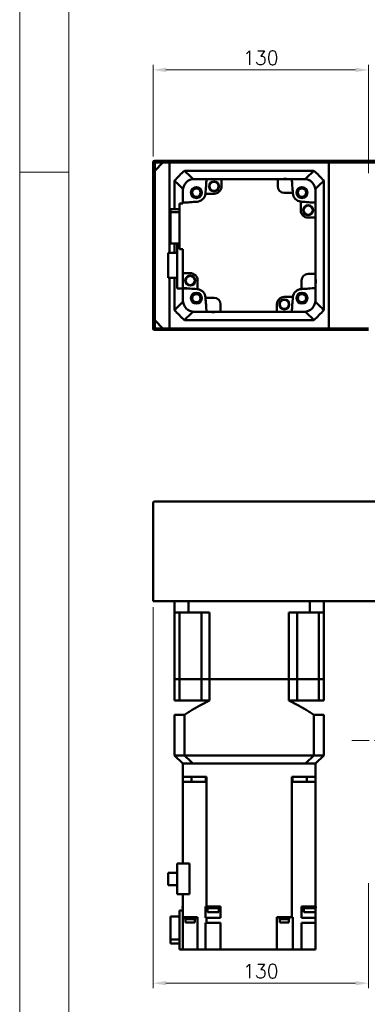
# Model space of a CAD drawing. Header units: millimetres. Extents: x 46891 to 51038, y 6223 to 10291.
# Tile 2 of 8: x 48547 to 48756, y 8908 to 9502. Entities that reach past the tile are written whole.
import ezdxf

# ---------------------------------------------------------------- set-up
doc = ezdxf.new("R2010")
doc.units = ezdxf.units.MM
doc.header["$LTSCALE"] = 0.5
doc.linetypes.add('CENTER', pattern=[50.8, 31.75, -6.35, 6.35, -6.35])
doc.layers.get('0').update_dxf_attribs({"lineweight": 20})
doc.layers.add('1', color=1, linetype='CENTER', lineweight=13)
doc.layers.add('외형선(ISO)', color=7, linetype='Continuous', lineweight=50)
doc.styles.add('DSR TEXT', font='romans.shx', dxfattribs={"bigfont": 'whgtxt.shx'})
doc.styles.get("Standard").update_dxf_attribs({"font": 'romans.shx', "bigfont": 'whgtxt.shx'})
doc.dimstyles.new('DSR', dxfattribs={"dimscale": 2, "dimtxt": 3, "dimasz": 3, "dimexe": 0.5, "dimexo": 0.5, "dimgap": 0.5, "dimtad": 1, "dimdsep": 46, "dimtxsty": 'Standard', "dimcen": 2.5, "dimclrd": 4, "dimclre": 4, "dimclrt": 2, "dimadec": 0, "dimazin": 2, "dimtfac": 1, "dimtmove": 0, "dimatfit": 3, "dimfxl": 0, "dimlwd": -1, "dimlwe": -1, "dimarcsym": 0})

# ---------------------------------------------------------------- blocks, each defined once
blk = doc.blocks.new('A$C1C1952E1')
at = {"color": 1}
blk.add_lwpolyline([(0, 0), (420, 0), (420, 297), (0, 297)], close=True, dxfattribs=at)
at = {"color": 3}
blk.add_lwpolyline([(5, 5), (415, 5), (415, 292), (5, 292)], close=True, dxfattribs=at)
blk = doc.blocks.new('*D81')
at = {"color": 1, "linetype": 'ByBlock'}
for p, q in [((48627.09, 9419.41), (48627.09, 9474.57)), ((48749.29, 9471.57), (48634.89, 9471.57)), ((48757.09, 9409.41), (48757.09, 9474.57))]:
    blk.add_line(p, q, dxfattribs=at)
at = {"color": 1}
for points in [[(48634.89, 9472.87), (48634.89, 9470.27), (48627.09, 9471.57)], [(48749.29, 9472.87), (48749.29, 9470.27), (48757.09, 9471.57)]]:
    blk.add_solid(points, dxfattribs=at)
at = {"layer": 'Defpoints', "color": 0}
for p in [(48627.09, 9471.57), (48627.09, 9415.81), (48757.09, 9405.81)]:
    blk.add_point(p, dxfattribs=at)
at = {"color": 3, "insert": (48692.09, 9478.77), "char_height": 8.4, "attachment_point": 5, "style": 'DSR TEXT'}
blk.add_mtext('130', dxfattribs=at)
blk = doc.blocks.new('*D95')
at = {"color": 1, "linetype": 'ByBlock'}
for p, q in [((48627.09, 9147.86), (48627.09, 8918.15)), ((48757.09, 8981.36), (48757.09, 8918.15)), ((48749.29, 8921.15), (48634.89, 8921.15))]:
    blk.add_line(p, q, dxfattribs=at)
at = {"color": 1}
for points in [[(48634.89, 8922.45), (48634.89, 8919.85), (48627.09, 8921.15)], [(48749.29, 8922.45), (48749.29, 8919.85), (48757.09, 8921.15)]]:
    blk.add_solid(points, dxfattribs=at)
at = {"layer": 'Defpoints', "color": 0}
for p in [(48627.09, 9151.46), (48757.09, 8984.96), (48627.09, 8921.15)]:
    blk.add_point(p, dxfattribs=at)
at = {"color": 3, "insert": (48692.09, 8928.35), "char_height": 8.4, "attachment_point": 5, "style": 'DSR TEXT'}
blk.add_mtext('130', dxfattribs=at)

msp = doc.modelspace()

# ---------------------------------------------------------------- linework, layer by layer
at = {"color": 1}
msp.add_line((48576.33082, 9409.88267), (48546.67132, 9409.88267), dxfattribs=at)
at = {"layer": '1'}
msp.add_line((50637.08964, 9067.45785), (48747.08964, 9067.45785), dxfattribs=at)
at = {"layer": '외형선(ISO)'}
for p, q in [((48627.08964, 9415.81317), (48627.08964, 9407.81317)), ((48867.08964, 9416.81317), (48628.08964, 9416.81317)), ((48628.08964, 9410.81317), (48633.08964, 9415.81317)), ((48628.08964, 9407.81317), (48628.08964, 9415.31317)), ((48628.58964, 9415.81317), (48866.58964, 9415.81317)), ((48637.08964, 9415.81317), (48633.08964, 9415.81317)), ((48637.08964, 9361.36317), (48637.08964, 9415.81317)), ((48862.08964, 9415.81317), (48733.08964, 9415.81317)), ((48733.08964, 9415.81317), (48733.08964, 9315.81317)), ((48627.08964, 9407.81317), (48628.08964, 9407.81317)), ((48627.08964, 9403.81317), (48627.08964, 9407.81317)), ((48628.08964, 9410.81317), (48628.08964, 9320.81317)), ((48724.09224, 9410.81317), (48646.08705, 9410.81317)), ((48651.08596, 9405.81317), (48652.08964, 9405.81317)), ((48659.42345, 9405.81317), (48652.08964, 9405.81317)), ((48659.42345, 9405.81317), (48668.38964, 9405.81317)), ((48702.28964, 9405.81317), (48668.38964, 9405.81317)), ((48668.38964, 9405.81317), (48668.38964, 9401.41317)), ((48702.28964, 9405.81317), (48710.75583, 9405.81317)), ((48702.28964, 9401.41317), (48702.28964, 9405.81317)), ((48718.08964, 9405.81317), (48710.75583, 9405.81317)), ((48718.08964, 9405.81317), (48719.09332, 9405.81317)), ((48628.08964, 9403.81317), (48627.08964, 9403.81317)), ((48627.08964, 9403.81317), (48627.08964, 9327.81317)), ((48628.08964, 9327.81317), (48628.08964, 9403.81317)), ((48640.08964, 9404.81576), (48640.08964, 9387.59544)), ((48645.08964, 9399.81684), (48645.08964, 9398.81317)), ((48725.08964, 9399.81684), (48725.08964, 9398.81317)), ((48730.08964, 9326.81057), (48730.08964, 9404.81576)), ((48645.08964, 9391.47935), (48645.08964, 9398.81317)), ((48663.88964, 9396.91317), (48658.72253, 9396.91317)), ((48711.41159, 9397.41317), (48706.28964, 9397.41317)), ((48725.08964, 9391.47935), (48725.08964, 9398.81317)), ((48643.08964, 9391.01317), (48645.08964, 9391.01317)), ((48643.08964, 9391.01317), (48643.08964, 9363.61317)), ((48645.08964, 9391.01317), (48645.08964, 9391.47935)), ((48716.18964, 9387.01317), (48716.18964, 9392.18028)), ((48725.08964, 9391.47935), (48725.08964, 9382.51317)), ((48637.58964, 9387.59544), (48643.08964, 9387.59544)), ((48637.58964, 9387.59544), (48637.58964, 9385.88927)), ((48643.08964, 9385.88927), (48637.58964, 9385.88927)), ((48637.58964, 9385.88927), (48637.58964, 9367.03089)), ((48725.08964, 9382.51317), (48720.68964, 9382.51317)), ((48725.08964, 9348.61317), (48725.08964, 9382.51317)), ((48637.58964, 9367.03089), (48643.08964, 9367.03089)), ((48640.08964, 9367.03089), (48640.08964, 9361.36317)), ((48641.68964, 9367.03089), (48641.68964, 9339.81317)), ((48641.68964, 9361.36317), (48636.28964, 9361.36317)), ((48636.28964, 9361.36317), (48636.28964, 9346.26317)), ((48643.08964, 9363.61317), (48645.08964, 9363.61317)), ((48645.08964, 9349.11317), (48645.08964, 9363.61317)), ((48636.28964, 9346.26317), (48641.68964, 9346.26317)), ((48637.08964, 9315.81317), (48637.08964, 9346.26317)), ((48640.08964, 9346.26317), (48640.08964, 9326.81057)), ((48645.08964, 9349.11317), (48645.08964, 9340.14698)), ((48649.48964, 9349.11317), (48645.08964, 9349.11317)), ((48720.68964, 9348.61317), (48725.08964, 9348.61317)), ((48725.08964, 9348.61317), (48725.08964, 9340.14698)), ((48653.98964, 9344.61317), (48653.98964, 9339.44605)), ((48716.68964, 9339.49122), (48716.68964, 9344.61317)), ((48641.68964, 9339.81317), (48649.11819, 9339.81317)), ((48645.08964, 9332.81317), (48645.08964, 9339.81317)), ((48706.28964, 9334.71317), (48711.45675, 9334.71317)), ((48725.08964, 9332.81317), (48725.08964, 9340.14698)), ((48645.08964, 9332.81317), (48645.08964, 9331.80949)), ((48658.7677, 9334.21317), (48663.88964, 9334.21317)), ((48667.88964, 9330.21317), (48667.88964, 9325.81317)), ((48701.78964, 9325.81317), (48701.78964, 9330.21317)), ((48725.08964, 9332.81317), (48725.08964, 9331.80949)), ((48627.08964, 9327.81317), (48628.08964, 9327.81317)), ((48627.08964, 9323.81317), (48627.08964, 9327.81317)), ((48628.08964, 9323.81317), (48627.08964, 9323.81317)), ((48627.08964, 9323.81317), (48627.08964, 9315.81317)), ((48628.08964, 9316.31317), (48628.08964, 9323.81317)), ((48651.08596, 9325.81317), (48652.08964, 9325.81317)), ((48652.08964, 9325.81317), (48659.42345, 9325.81317)), ((48659.42345, 9325.81317), (48667.88964, 9325.81317)), ((48667.88964, 9325.81317), (48701.78964, 9325.81317)), ((48710.75583, 9325.81317), (48701.78964, 9325.81317)), ((48710.75583, 9325.81317), (48718.08964, 9325.81317)), ((48718.08964, 9325.81317), (48719.09332, 9325.81317)), ((48633.08964, 9315.81317), (48628.08964, 9320.81317)), ((48646.08705, 9320.81317), (48724.09224, 9320.81317)), ((48628.08964, 9314.81317), (48757.08964, 9314.81317)), ((48757.08964, 9315.81317), (48628.58964, 9315.81317)), ((48633.08964, 9315.81317), (48637.08964, 9315.81317)), ((48733.08964, 9315.81317), (48757.08964, 9315.81317)), ((48627.08964, 9151.45785), (48627.08964, 9210.45785)), ((48628.08964, 9211.45785), (48867.08964, 9211.45785)), ((48627.08964, 9151.45785), (48628.08964, 9151.45785)), ((48628.08964, 9151.45785), (48867.08964, 9151.45785)), ((48640.08964, 9151.45785), (48640.08964, 9144.45785)), ((48648.49729, 9151.45785), (48648.49729, 9144.45785)), ((48721.68199, 9151.45785), (48721.68199, 9144.45785)), ((48730.08964, 9151.45785), (48730.08964, 9144.45785)), ((48648.49729, 9144.45785), (48640.08964, 9144.45785)), ((48640.08964, 9104.45785), (48640.08964, 9144.45785)), ((48643.03742, 9144.45785), (48643.03742, 9104.45785)), ((48648.49729, 9144.45785), (48661.08964, 9144.45785)), ((48656.23464, 9144.45785), (48656.23464, 9104.45785)), ((48661.08964, 9104.45785), (48661.08964, 9144.45785)), ((48709.08964, 9144.45785), (48721.68199, 9144.45785)), ((48709.08964, 9104.45785), (48709.08964, 9144.45785)), ((48713.94464, 9144.45785), (48713.94464, 9104.45785)), ((48730.08964, 9144.45785), (48721.68199, 9144.45785)), ((48727.14186, 9144.45785), (48727.14186, 9104.45785)), ((48730.08964, 9104.45785), (48730.08964, 9144.45785)), ((48640.08964, 9104.45785), (48643.03742, 9104.45785)), ((48643.03742, 9104.45785), (48640.08964, 9104.45785)), ((48640.08964, 9104.45785), (48640.08964, 9091.45785)), ((48643.03742, 9104.45785), (48649.73464, 9104.45785)), ((48643.03742, 9104.45785), (48649.73464, 9104.45785)), ((48643.03742, 9104.45785), (48643.03742, 9091.45785)), ((48649.73464, 9104.45785), (48656.23464, 9104.45785)), ((48649.73464, 9104.45785), (48656.23464, 9104.45785)), ((48656.23464, 9104.45785), (48661.08964, 9104.45785)), ((48661.08964, 9104.45785), (48656.23464, 9104.45785)), ((48656.23464, 9104.45785), (48656.23464, 9091.45785)), ((48661.08964, 9104.45785), (48709.08964, 9104.45785)), ((48661.08964, 9104.45785), (48709.08964, 9104.45785)), ((48661.08964, 9104.45785), (48661.08964, 9091.45785)), ((48709.08964, 9104.45785), (48713.94464, 9104.45785)), ((48713.94464, 9104.45785), (48709.08964, 9104.45785)), ((48709.08964, 9104.45785), (48709.08964, 9091.45785)), ((48713.94464, 9104.45785), (48720.44464, 9104.45785)), ((48713.94464, 9104.45785), (48720.44464, 9104.45785)), ((48713.94464, 9104.45785), (48713.94464, 9091.45785)), ((48720.44464, 9104.45785), (48727.14186, 9104.45785)), ((48720.44464, 9104.45785), (48727.14186, 9104.45785)), ((48727.14186, 9104.45785), (48730.08964, 9104.45785)), ((48730.08964, 9104.45785), (48727.14186, 9104.45785)), ((48727.14186, 9104.45785), (48727.14186, 9091.45785)), ((48730.08964, 9104.45785), (48730.08964, 9091.45785)), ((48643.03742, 9091.45785), (48640.08964, 9091.45785)), ((48656.23464, 9091.45785), (48643.03742, 9091.45785)), ((48661.08964, 9091.45785), (48656.23464, 9091.45785)), ((48713.94464, 9091.45785), (48709.08964, 9091.45785)), ((48713.94464, 9091.45785), (48727.14186, 9091.45785)), ((48730.08964, 9091.45785), (48727.14186, 9091.45785)), ((48646.08705, 9082.90785), (48640.08964, 9082.90785)), ((48640.08964, 9082.90785), (48640.08964, 9058.45785)), ((48646.08705, 9082.90785), (48646.08705, 9058.45785)), ((48730.08964, 9082.90785), (48724.09224, 9082.90785)), ((48724.09224, 9082.90785), (48724.09224, 9058.45785)), ((48730.08964, 9082.90785), (48730.08964, 9058.45785)), ((48640.08964, 9058.45785), (48646.08705, 9058.45785)), ((48640.08964, 9058.45785), (48645.08964, 9053.45785)), ((48646.08705, 9058.45785), (48724.09224, 9058.45785)), ((48724.09224, 9058.45785), (48730.08964, 9058.45785)), ((48725.08964, 9053.45785), (48730.08964, 9058.45785)), ((48645.08964, 9053.45785), (48645.08964, 9045.45785)), ((48645.08964, 9053.45785), (48645.17773, 9053.45785)), ((48650.98261, 9053.45785), (48645.17773, 9053.45785)), ((48650.98261, 9053.45785), (48651.08596, 9053.45785)), ((48651.08596, 9053.45785), (48719.09332, 9053.45785)), ((48718.08964, 9053.45785), (48652.08964, 9053.45785)), ((48719.19667, 9053.45785), (48719.09332, 9053.45785)), ((48725.00155, 9053.45785), (48719.19667, 9053.45785)), ((48725.08964, 9053.45785), (48725.00155, 9053.45785)), ((48725.08964, 9053.45785), (48725.08964, 9045.45785)), ((48645.08964, 9045.45785), (48645.08964, 9042.45785)), ((48645.08964, 9045.45785), (48652.08964, 9045.45785)), ((48650.22536, 9042.45785), (48650.22536, 9045.45785)), ((48652.08964, 9045.45785), (48659.43207, 9045.45785)), ((48659.01276, 9042.45785), (48659.01276, 9045.45785)), ((48659.43207, 9042.45785), (48659.43207, 9045.45785)), ((48710.74721, 9045.45785), (48718.08964, 9045.45785)), ((48710.74721, 9042.45785), (48710.74721, 9045.45785)), ((48711.16652, 9042.45785), (48711.16652, 9045.45785)), ((48718.08964, 9045.45785), (48725.08964, 9045.45785)), ((48719.95392, 9042.45785), (48719.95392, 9045.45785)), ((48725.08964, 9042.45785), (48725.08964, 9045.45785)), ((48653.6458, 9042.45785), (48645.08964, 9042.45785)), ((48645.08964, 8993.35785), (48645.08964, 9042.45785)), ((48653.6458, 9042.45785), (48658.75697, 9042.45785)), ((48659.42345, 9042.45785), (48658.75697, 9042.45785)), ((48659.43207, 9042.45785), (48659.42345, 9042.45785)), ((48659.42345, 8967.45785), (48659.42345, 9042.45785)), ((48710.75583, 9042.45785), (48710.74721, 9042.45785)), ((48711.42231, 9042.45785), (48710.75583, 9042.45785)), ((48710.75583, 9042.45785), (48710.75583, 8960.95785)), ((48711.42231, 9042.45785), (48716.53349, 9042.45785)), ((48725.08964, 9042.45785), (48716.53349, 9042.45785)), ((48725.08964, 9042.45785), (48725.08964, 8967.45785)), ((48641.68964, 8993.35785), (48649.11819, 8993.35785)), ((48641.68964, 8993.35785), (48641.68964, 8974.80785)), ((48649.11819, 8974.80785), (48649.11819, 8993.35785)), ((48636.28964, 8980.13285), (48636.28964, 8987.58285)), ((48636.28964, 8987.58285), (48641.68964, 8987.58285)), ((48636.28964, 8980.13285), (48641.68964, 8980.13285)), ((48641.68964, 8974.80785), (48649.11819, 8974.80785)), ((48645.08964, 8974.80785), (48645.08964, 8960.95785)), ((48645.08964, 8967.45785), (48644.86974, 8967.45785)), ((48644.86974, 8967.45785), (48644.86974, 8966.45785)), ((48644.86974, 8966.45785), (48645.08964, 8966.45785)), ((48658.76501, 8967.45785), (48659.42345, 8967.45785)), ((48658.76501, 8965.45785), (48658.76501, 8967.45785)), ((48659.42345, 8967.45785), (48662.1051, 8967.45785)), ((48659.57902, 8967.45785), (48659.57902, 8966.45785)), ((48659.57902, 8966.45785), (48667.17902, 8966.45785)), ((48659.87902, 8966.45785), (48659.87902, 8963.85785)), ((48664.65295, 8967.45785), (48662.1051, 8967.45785)), ((48664.65295, 8967.45785), (48667.89107, 8967.45785)), ((48666.87902, 8966.45785), (48666.87902, 8963.85785)), ((48667.17902, 8967.45785), (48667.17902, 8966.45785)), ((48667.89107, 8965.45785), (48667.89107, 8967.45785)), ((48716.65058, 8967.45785), (48725.08964, 8967.45785)), ((48716.65058, 8967.45785), (48716.65058, 8965.45785)), ((48717.70954, 8967.45785), (48717.70954, 8966.45785)), ((48717.70954, 8966.45785), (48725.30954, 8966.45785)), ((48718.00954, 8966.45785), (48718.00954, 8963.85785)), ((48725.00954, 8966.45785), (48725.00954, 8963.85785)), ((48725.30954, 8967.45785), (48725.08964, 8967.45785)), ((48725.08964, 8965.45785), (48725.08964, 8966.45785)), ((48725.30954, 8967.45785), (48725.30954, 8966.45785)), ((48637.58964, 8947.46779), (48637.58964, 8961.36344)), ((48637.58964, 8961.36344), (48643.08964, 8961.36344)), ((48643.08964, 8941.45785), (48643.08964, 8964.95785)), ((48643.08964, 8964.95785), (48645.08964, 8964.95785)), ((48645.08964, 8941.45785), (48645.08964, 8960.95785)), ((48645.08964, 8960.95785), (48653.6458, 8960.95785)), ((48646.5287, 8960.45785), (48646.5287, 8960.95785)), ((48652.5287, 8960.45785), (48652.5287, 8960.95785)), ((48653.98964, 8960.95785), (48653.6458, 8960.95785)), ((48653.98964, 8941.45785), (48653.98964, 8960.95785)), ((48658.7677, 8965.45785), (48658.76501, 8965.45785)), ((48658.7677, 8960.45785), (48658.7677, 8965.45785)), ((48659.87902, 8965.45785), (48658.7677, 8965.45785)), ((48659.87902, 8963.85785), (48666.87902, 8963.85785)), ((48666.87902, 8965.45785), (48667.88964, 8965.45785)), ((48667.88964, 8960.45785), (48667.88964, 8965.45785)), ((48667.89107, 8965.45785), (48667.88964, 8965.45785)), ((48710.75583, 8960.95785), (48701.78964, 8960.95785)), ((48701.78964, 8960.95785), (48701.78964, 8941.45785)), ((48703.28822, 8960.45785), (48703.28822, 8960.95785)), ((48709.28822, 8960.45785), (48709.28822, 8960.95785)), ((48710.75583, 8960.95785), (48711.42231, 8960.95785)), ((48711.45675, 8960.95785), (48711.42231, 8960.95785)), ((48711.45675, 8960.95785), (48711.45675, 8941.45785)), ((48716.68964, 8965.45785), (48716.65058, 8965.45785)), ((48716.68964, 8965.45785), (48716.68964, 8960.45785)), ((48716.68964, 8965.45785), (48718.00954, 8965.45785)), ((48718.00954, 8963.85785), (48725.00954, 8963.85785)), ((48725.08964, 8965.45785), (48725.00954, 8965.45785)), ((48725.08964, 8965.45785), (48725.08964, 8960.45785)), ((48646.5287, 8960.45785), (48652.5287, 8960.45785)), ((48646.5787, 8959.75785), (48646.5787, 8960.45785)), ((48646.5787, 8959.75785), (48652.4787, 8959.75785)), ((48646.7787, 8957.75785), (48646.7787, 8959.75785)), ((48646.7787, 8957.75785), (48652.2787, 8957.75785)), ((48652.2787, 8957.75785), (48652.2787, 8959.75785)), ((48652.4787, 8959.75785), (48652.4787, 8960.45785)), ((48659.42345, 8960.45785), (48658.7677, 8960.45785)), ((48658.7677, 8957.45785), (48659.42345, 8957.45785)), ((48658.7677, 8957.45785), (48658.7677, 8941.45785)), ((48659.42345, 8960.45785), (48659.42345, 8957.45785)), ((48667.88964, 8960.45785), (48659.42345, 8960.45785)), ((48659.42345, 8957.45785), (48667.88964, 8957.45785)), ((48667.88964, 8957.45785), (48667.88964, 8941.45785)), ((48703.28822, 8960.45785), (48709.28822, 8960.45785)), ((48703.33822, 8959.75785), (48703.33822, 8960.45785)), ((48703.33822, 8959.75785), (48709.23822, 8959.75785)), ((48703.53822, 8957.75785), (48703.53822, 8959.75785)), ((48703.53822, 8957.75785), (48709.03822, 8957.75785)), ((48709.03822, 8957.75785), (48709.03822, 8959.75785)), ((48709.23822, 8959.75785), (48709.23822, 8960.45785)), ((48725.08964, 8960.45785), (48716.68964, 8960.45785)), ((48716.68964, 8957.45785), (48725.08964, 8957.45785)), ((48716.68964, 8957.45785), (48716.68964, 8941.45785)), ((48725.08964, 8960.45785), (48725.08964, 8957.45785)), ((48725.08964, 8941.45785), (48725.08964, 8957.45785)), ((48637.58964, 8945.15227), (48637.58964, 8947.46779)), ((48637.58964, 8947.46779), (48643.08964, 8947.46779)), ((48643.08964, 8945.15227), (48637.58964, 8945.15227)), ((48643.08964, 8941.45785), (48645.08964, 8941.45785)), ((48649.48964, 8941.45785), (48645.08964, 8941.45785)), ((48653.98964, 8941.45785), (48649.48964, 8941.45785)), ((48658.75697, 8941.45785), (48653.98964, 8941.45785)), ((48658.75697, 8941.45785), (48658.7677, 8941.45785)), ((48658.7677, 8941.45785), (48663.88964, 8941.45785)), ((48667.88964, 8941.45785), (48663.88964, 8941.45785)), ((48667.88964, 8941.45785), (48701.78964, 8941.45785)), ((48706.28964, 8941.45785), (48701.78964, 8941.45785)), ((48706.28964, 8941.45785), (48711.45675, 8941.45785)), ((48716.53349, 8941.45785), (48711.45675, 8941.45785)), ((48716.53349, 8941.45785), (48716.68964, 8941.45785)), ((48720.68964, 8941.45785), (48716.68964, 8941.45785)), ((48720.68964, 8941.45785), (48725.08964, 8941.45785))]:
    msp.add_line(p, q, dxfattribs=at)
for centre, radius in [((48653.26984, 9397.63297), 3.3), ((48653.26984, 9397.63297), 3.2), ((48653.26984, 9397.63297), 3), ((48653.26984, 9397.63297), 2.5), ((48663.89107, 9401.3741), 3), ((48663.89107, 9401.3741), 2.95), ((48663.89107, 9401.3741), 2.75), ((48716.90945, 9397.63297), 3.3), ((48716.90945, 9397.63297), 3.2), ((48716.90945, 9397.63297), 3), ((48716.90945, 9397.63297), 2.5), ((48720.65058, 9387.01174), 3), ((48720.65058, 9387.01174), 2.95), ((48720.65058, 9387.01174), 2.75), ((48649.5287, 9344.61459), 3), ((48649.5287, 9344.61459), 2.95), ((48649.5287, 9344.61459), 2.75), ((48653.26984, 9333.99336), 3.3), ((48653.26984, 9333.99336), 3.2), ((48653.26984, 9333.99336), 3), ((48653.26984, 9333.99336), 2.5), ((48716.90945, 9333.99336), 3.3), ((48716.90945, 9333.99336), 3.2), ((48716.90945, 9333.99336), 3), ((48716.90945, 9333.99336), 2.5), ((48706.28822, 9330.25223), 3), ((48706.28822, 9330.25223), 2.95), ((48706.28822, 9330.25223), 2.75)]:
    msp.add_circle(centre, radius, dxfattribs=at)
for centre, radius, start, end in [((48628.08964, 9415.81317), 1, 90, 180), ((48628.58964, 9415.31317), 0.5, 90, 180), ((48685.08964, 9365.81317), 59.55, 130.91627078, 139.08372922), ((48652.08964, 9398.81317), 7, 90, 180), ((48685.08964, 9365.81317), 52.5, 130.36759354, 130.51580082), ((49117.68102, 9365.81317), 460, 175.01145802, 176.0804225), ((48706.80026, 9402.23306), 3.8, 70.41268147, 109.58731853), ((48252.49826, 9365.81317), 460, 3.93907323, 4.98854198), ((48718.08964, 9398.81317), 7, 0, 90), ((48685.08964, 9365.81317), 52.5, 49.48419918, 49.63240646), ((48685.08964, 9365.81317), 59.55, 40.91627078, 49.08372922), ((48685.08964, 9365.81317), 52.5, 139.48419918, 139.63240646), ((48663.88964, 9401.41317), 4.5, 270, 0), ((48706.28964, 9401.41317), 4, 180, 270), ((48685.08964, 9365.81317), 52.5, 40.36759354, 40.51580082), ((48653.26984, 9397.63297), 5.5, 273.9195775, 352.47991906), ((48653.26984, 9397.63297), 5.5, 352.47991906, 356.0804225), ((48252.49826, 9365.81316), 460, 3.9195775, 3.93907323), ((48716.90945, 9397.63297), 5.5, 183.9195775, 262.47991906), ((48685.08964, 8933.22178), 460, 93.9195775, 94.98854198), ((48716.90945, 9397.63297), 5.5, 262.47991906, 266.0804225), ((48685.08964, 8933.22178), 460, 85.01145802, 86.0804225), ((48720.68964, 9387.01317), 4.5, 180, 270), ((48649.48964, 9344.61317), 4.5, 0, 90), ((48720.68964, 9344.61317), 4, 90, 180), ((48721.50954, 9344.10255), 3.8, 340.41268147, 19.58731853), ((48685.08964, 9798.40455), 460, 265.01145802, 266.0804225), ((48653.26984, 9333.99336), 5.5, 82.47991906, 86.0804225), ((48653.26984, 9333.99336), 5.5, 3.9195775, 82.47991906), ((49117.68103, 9365.81317), 460, 183.9195775, 183.93907323), ((48706.28964, 9330.21317), 4.5, 90, 180), ((48252.49826, 9365.81317), 460, 355.01145802, 356.0804225), ((48716.90945, 9333.99336), 5.5, 172.47991906, 176.0804225), ((48716.90945, 9333.99336), 5.5, 93.9195775, 172.47991906), ((48685.08964, 9798.40455), 460, 273.9195775, 273.93907323), ((48685.08964, 9798.40455), 460, 273.93907323, 274.98854198), ((48652.08964, 9332.81317), 7, 180, 270), ((48685.08964, 9365.81317), 52.5, 220.36759354, 220.51580082), ((49117.68102, 9365.81317), 460, 183.93907323, 184.98854198), ((48663.88964, 9330.21317), 4, 0, 90), ((48718.08964, 9332.81317), 7, 270, 0), ((48685.08964, 9365.81317), 52.5, 319.48419918, 319.63240646), ((48685.08964, 9365.81317), 59.55, 220.91627078, 229.08372922), ((48685.08964, 9365.81317), 52.5, 229.48419918, 229.63240646), ((48663.37902, 9329.39327), 3.8, 250.41268147, 289.58731853), ((48685.08964, 9365.81317), 52.5, 310.36759354, 310.51580082), ((48685.08964, 9365.81317), 59.55, 310.91627078, 319.08372922), ((48628.08964, 9315.81317), 1, 180, 270), ((48628.58964, 9316.31317), 0.5, 180, 270), ((48628.08964, 9210.45785), 1, 90, 180)]:
    msp.add_arc(centre, radius, start, end, dxfattribs=at)
for points in [[(48646.08705, 9410.81317), (48646.65573, 9410.24394), (48647.78425, 9409.11459), (48649.45064, 9407.4478), (48650.5438, 9406.35499), (48651.08596, 9405.81317)], [(48719.09332, 9405.81317), (48719.63576, 9406.35526), (48720.72928, 9407.44844), (48722.39568, 9409.11524), (48723.52383, 9410.24422), (48724.09224, 9410.81317)], [(48645.08964, 9399.81684), (48644.54754, 9400.35928), (48643.45436, 9401.45281), (48641.78756, 9403.1192), (48640.65859, 9404.24735), (48640.08964, 9404.81576)], [(48730.08964, 9404.81576), (48729.52042, 9404.24708), (48728.39107, 9403.11856), (48726.72428, 9401.45216), (48725.63147, 9400.35901), (48725.08964, 9399.81684)], [(48640.08964, 9326.81057), (48640.65887, 9327.37925), (48641.78821, 9328.50777), (48643.455, 9330.17417), (48644.54782, 9331.26733), (48645.08964, 9331.80949)], [(48725.08964, 9331.80949), (48725.63174, 9331.26705), (48726.72492, 9330.17352), (48728.39172, 9328.50713), (48729.52069, 9327.37898), (48730.08964, 9326.81057)], [(48651.08596, 9325.81317), (48650.54353, 9325.27107), (48649.45, 9324.17789), (48647.7836, 9322.51109), (48646.65545, 9321.38211), (48646.08705, 9320.81317)], [(48724.09224, 9320.81317), (48723.52355, 9321.38239), (48722.39503, 9322.51174), (48720.72864, 9324.17853), (48719.63548, 9325.27134), (48719.09332, 9325.81317)], [(48651.08596, 9053.45785), (48650.54353, 9053.99995), (48649.45, 9055.09313), (48647.7836, 9056.75993), (48646.65545, 9057.88891), (48646.08705, 9058.45785)], [(48724.09224, 9058.45785), (48723.52355, 9057.88863), (48722.39503, 9056.75928), (48720.72864, 9055.09249), (48719.63548, 9053.99968), (48719.09332, 9053.45785)]]:
    msp.add_open_spline(points, degree=3, dxfattribs=at)
for points, weights in [([(48646.08705, 9082.90785), (48654.1685, 9088.20084), (48661.08964, 9091.45785)], [1.24342419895, 1.30973118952, 1.35416666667]), ([(48709.08964, 9091.45785), (48716.01078, 9088.20084), (48724.09224, 9082.90785)], [1.35416666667, 1.30973118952, 1.24342419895])]:
    msp.add_rational_spline(points, weights, degree=2, dxfattribs=at)

# ---------------------------------------------------------------- block references
at = {"xscale": 5.931900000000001, "yscale": 5.931900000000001, "zscale": 5.931900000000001}
msp.add_blockref('A$C1C1952E1', (48546.67132, 8528.99552), dxfattribs=at)

# ---------------------------------------------------------------- dimensions: what is measured, and where the dimension line sits
for base, p1, p2, picture, middle in [((48627.08964, 9471.57296), (48757.08964, 9405.81317), (48627.08964, 9415.81317), '*D81', (48692.08964, 9478.77296)), ((48627.08964, 8921.14797), (48757.08964, 8984.95785), (48627.08964, 9151.45785), '*D95', (48692.08964, 8928.34797))]:
    dim = msp.add_linear_dim(base=base, p1=p1, p2=p2, dimstyle='DSR', override={"dimscale": 3, "dimtxt": 2.8, "dimasz": 2.600136, "dimexe": 1, "dimexo": 1.2, "dimgap": 1, "dimdec": 4, "dimtxsty": 'DSR TEXT', "dimclrd": 1, "dimclre": 1, "dimclrt": 3, "dimtdec": 4, "dimtix": 1})
    dim.commit()
    dim.dimension.update_dxf_attribs({"geometry": picture, "text_midpoint": middle})

doc.saveas('drawing.dxf')
